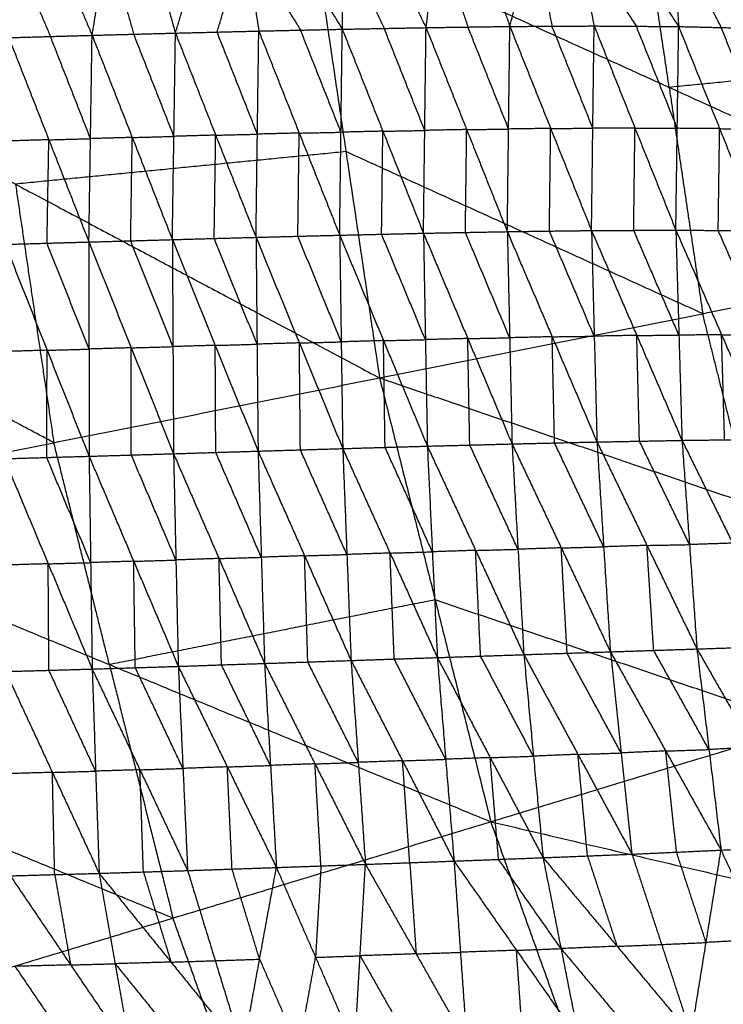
# Model space of a CAD drawing. Header units: millimetres. Extents: x -106 to 110, y -96 to 120.
# Tile 187 of 256: x -61 to -52, y -7 to 5. Entities that reach past the tile are written whole.
import ezdxf

# ---------------------------------------------------------------- set-up
doc = ezdxf.new("R2010")
doc.units = ezdxf.units.MM
doc.header["$MEASUREMENT"] = 0
doc.layers.add('Default', color=7, linetype='Continuous', true_color=0x000000)

msp = doc.modelspace()

# ---------------------------------------------------------------- linework, layer by layer
at = {"layer": 'Default'}
for points in [[(-59.672, 4.782, -1.58), (-59.476, 5.944, -0.633), (-59.28, 7.107, 0.313)], [(-59.28, 7.107, 0.313), (-58.949, 5.958, -0.651), (-58.618, 4.81, -1.614)], [(-58.618, 4.81, -1.614), (-58.266, 5.976, -0.671), (-57.913, 7.142, 0.273)], [(-57.913, 7.142, 0.273), (-57.739, 5.989, -0.686), (-57.564, 4.836, -1.645)], [(-57.913, 7.142, 0.273), (-57.211, 6.001, -0.699), (-56.508, 4.859, -1.67)], [(-56.545, 7.175, 0.239), (-56.527, 6.017, -0.715), (-56.508, 4.859, -1.67)], [(-56.545, 7.175, 0.239), (-55.997, 6.027, -0.725), (-55.449, 4.879, -1.69)], [(-55.449, 4.879, -1.69), (-55.31, 6.041, -0.739), (-55.171, 7.202, 0.212)], [(-55.171, 7.202, 0.212), (-54.78, 6.048, -0.746), (-54.389, 4.894, -1.704)], [(-54.389, 4.894, -1.704), (-54.089, 6.057, -0.758), (-53.789, 7.22, 0.188)], [(-53.789, 7.22, 0.188), (-53.556, 6.06, -0.761), (-53.323, 4.9, -1.711)], [(-53.789, 7.22, 0.188), (-53.021, 6.056, -0.761), (-52.254, 4.893, -1.71)], [(-52.397, 7.217, 0.169), (-52.325, 6.055, -0.77), (-52.254, 4.893, -1.71)], [(-52.397, 7.217, 0.169), (-51.787, 6.042, -0.765), (-51.178, 4.868, -1.699)], [(-60.64, 7.07, 0.361), (-60.156, 5.926, -0.609), (-59.672, 4.782, -1.58)], [(-52.374, 4.123, 3.907), (-52.557, 5.353, 3.907), (-52.739, 6.582, 3.907)], [(-56.886, 6.173, 3.952), (-56.462, 3.31, 3.952), (-56.037, 0.447, 3.952)], [(-56.886, 6.173, 3.952), (-52.374, 4.123, 3.907), (-47.862, 2.073, 3.861)], [(-58.091, 4.823, -1.63), (-57.915, 5.406, -1.158), (-57.739, 5.989, -0.686)], [(-57.739, 5.989, -0.686), (-57.387, 5.418, -1.172), (-57.036, 4.848, -1.657)], [(-56.527, 6.017, -0.715), (-56.253, 5.443, -1.198), (-55.978, 4.869, -1.68)], [(-55.31, 6.041, -0.739), (-55.114, 5.464, -1.218), (-54.919, 4.887, -1.697)], [(-54.089, 6.057, -0.758), (-53.973, 5.477, -1.233), (-53.856, 4.897, -1.707)], [(-53.556, 6.06, -0.761), (-53.172, 5.478, -1.236), (-52.789, 4.896, -1.71)], [(-52.325, 6.055, -0.77), (-52.021, 5.468, -1.238), (-51.716, 4.88, -1.705)], [(-60.683, 5.911, -0.59), (-60.441, 5.339, -1.076), (-60.199, 4.767, -1.561)], [(-59.476, 5.944, -0.633), (-59.31, 5.37, -1.115), (-59.145, 4.796, -1.597)], [(-65.245, 5.35, 4.188), (-60.641, 2.899, 4.07), (-56.037, 0.447, 3.952)], [(-57.564, 4.836, -1.645), (-57.036, 4.848, -1.657), (-56.508, 4.859, -1.67)], [(-56.541, 2.253, -2.666), (-56.525, 3.556, -2.168), (-56.508, 4.859, -1.67)], [(-56.508, 4.859, -1.67), (-55.978, 4.869, -1.68), (-55.449, 4.879, -1.69)], [(-56.508, 4.859, -1.67), (-55.995, 3.568, -2.18), (-55.481, 2.278, -2.689)], [(-55.465, 3.578, -2.19), (-55.722, 4.224, -1.935), (-55.978, 4.869, -1.68)], [(-55.481, 2.278, -2.689), (-55.465, 3.578, -2.19), (-55.449, 4.879, -1.69)], [(-55.449, 4.879, -1.69), (-54.919, 4.887, -1.697), (-54.389, 4.894, -1.704)], [(-55.449, 4.879, -1.69), (-54.935, 3.589, -2.198), (-54.421, 2.298, -2.705)], [(-54.405, 3.596, -2.205), (-54.662, 4.241, -1.951), (-54.919, 4.887, -1.697)], [(-54.421, 2.298, -2.705), (-54.405, 3.596, -2.205), (-54.389, 4.894, -1.704)], [(-54.389, 4.894, -1.704), (-53.856, 4.897, -1.707), (-53.323, 4.9, -1.711)], [(-54.389, 4.894, -1.704), (-53.873, 3.603, -2.208), (-53.356, 2.312, -2.712)], [(-53.34, 3.606, -2.212), (-53.598, 4.252, -1.96), (-53.856, 4.897, -1.707)], [(-53.356, 2.312, -2.712), (-53.34, 3.606, -2.212), (-53.323, 4.9, -1.711)], [(-53.323, 4.9, -1.711), (-52.807, 3.608, -2.21), (-52.29, 2.317, -2.708)], [(-53.323, 4.9, -1.711), (-52.789, 4.896, -1.71), (-52.254, 4.893, -1.71)], [(-52.272, 3.605, -2.209), (-52.53, 4.251, -1.96), (-52.789, 4.896, -1.71)], [(-52.29, 2.317, -2.708), (-52.272, 3.605, -2.209), (-52.254, 4.893, -1.71)], [(-52.254, 4.893, -1.71), (-51.736, 3.601, -2.2), (-51.218, 2.309, -2.691)], [(-52.254, 4.893, -1.71), (-51.716, 4.88, -1.705), (-51.178, 4.868, -1.699)], [(-51.198, 3.588, -2.195), (-51.457, 4.234, -1.95), (-51.716, 4.88, -1.705)], [(-60.725, 4.752, -1.542), (-60.199, 4.767, -1.561), (-59.672, 4.782, -1.58)], [(-60.725, 4.752, -1.542), (-60.219, 3.46, -2.054), (-59.712, 2.167, -2.565)], [(-59.692, 3.474, -2.073), (-59.945, 4.121, -1.817), (-60.199, 4.767, -1.561)], [(-59.712, 2.167, -2.565), (-59.692, 3.474, -2.073), (-59.672, 4.782, -1.58)], [(-59.672, 4.782, -1.58), (-59.145, 4.796, -1.597), (-58.618, 4.81, -1.614)], [(-59.672, 4.782, -1.58), (-59.164, 3.489, -2.091), (-58.657, 2.197, -2.602)], [(-58.637, 3.503, -2.108), (-58.891, 4.15, -1.853), (-59.145, 4.796, -1.597)], [(-58.657, 2.197, -2.602), (-58.637, 3.503, -2.108), (-58.618, 4.81, -1.614)], [(-58.618, 4.81, -1.614), (-58.091, 4.823, -1.63), (-57.564, 4.836, -1.645)], [(-58.618, 4.81, -1.614), (-58.109, 3.518, -2.125), (-57.599, 2.226, -2.637)], [(-57.582, 3.531, -2.141), (-57.836, 4.177, -1.885), (-58.091, 4.823, -1.63)], [(-57.599, 2.226, -2.637), (-57.582, 3.531, -2.141), (-57.564, 4.836, -1.645)], [(-57.564, 4.836, -1.645), (-57.053, 3.545, -2.155), (-56.541, 2.253, -2.666)], [(-56.525, 3.556, -2.168), (-56.78, 4.202, -1.913), (-57.036, 4.848, -1.657)], [(-48.227, 4.532, 3.861), (-50.301, 4.327, 3.884), (-52.374, 4.123, 3.907)], [(-52.374, 4.123, 3.907), (-52.162, 2.692, 3.907), (-51.95, 1.26, 3.907)], [(-59.164, 3.489, -2.091), (-59.428, 3.482, -2.082), (-59.692, 3.474, -2.073)], [(-59.184, 2.182, -2.584), (-59.174, 2.836, -2.338), (-59.164, 3.489, -2.091)], [(-59.164, 3.489, -2.091), (-58.901, 3.496, -2.1), (-58.637, 3.503, -2.108)], [(-58.109, 3.518, -2.125), (-58.373, 3.511, -2.117), (-58.637, 3.503, -2.108)], [(-58.128, 2.212, -2.62), (-58.118, 2.865, -2.372), (-58.109, 3.518, -2.125)], [(-58.109, 3.518, -2.125), (-57.845, 3.525, -2.133), (-57.582, 3.531, -2.141)], [(-57.053, 3.545, -2.155), (-57.317, 3.538, -2.148), (-57.582, 3.531, -2.141)], [(-57.07, 2.24, -2.651), (-57.061, 2.892, -2.403), (-57.053, 3.545, -2.155)], [(-57.053, 3.545, -2.155), (-56.789, 3.55, -2.162), (-56.525, 3.556, -2.168)], [(-55.995, 3.568, -2.18), (-56.26, 3.562, -2.174), (-56.525, 3.556, -2.168)], [(-56.011, 2.265, -2.678), (-56.003, 2.917, -2.429), (-55.995, 3.568, -2.18)], [(-55.995, 3.568, -2.18), (-55.73, 3.573, -2.185), (-55.465, 3.578, -2.19)], [(-54.935, 3.589, -2.198), (-55.2, 3.584, -2.194), (-55.465, 3.578, -2.19)], [(-54.951, 2.288, -2.697), (-54.943, 2.938, -2.448), (-54.935, 3.589, -2.198)], [(-54.935, 3.589, -2.198), (-54.67, 3.592, -2.201), (-54.405, 3.596, -2.205)], [(-53.873, 3.603, -2.208), (-54.139, 3.6, -2.206), (-54.405, 3.596, -2.205)], [(-53.889, 2.305, -2.709), (-53.881, 2.954, -2.459), (-53.873, 3.603, -2.208)], [(-53.873, 3.603, -2.208), (-53.606, 3.605, -2.21), (-53.34, 3.606, -2.212)], [(-52.807, 3.608, -2.21), (-53.073, 3.607, -2.211), (-53.34, 3.606, -2.212)], [(-52.823, 2.314, -2.71), (-52.815, 2.961, -2.46), (-52.807, 3.608, -2.21)], [(-52.807, 3.608, -2.21), (-52.539, 3.607, -2.209), (-52.272, 3.605, -2.209)], [(-51.736, 3.601, -2.2), (-52.004, 3.603, -2.205), (-52.272, 3.605, -2.209)], [(-51.754, 2.313, -2.7), (-51.745, 2.957, -2.45), (-51.736, 3.601, -2.2)], [(-51.736, 3.601, -2.2), (-51.467, 3.595, -2.198), (-51.198, 3.588, -2.195)], [(-60.219, 3.46, -2.054), (-60.484, 3.452, -2.044), (-60.748, 3.444, -2.034)], [(-60.242, 2.152, -2.546), (-60.23, 2.806, -2.3), (-60.219, 3.46, -2.054)], [(-60.219, 3.46, -2.054), (-59.955, 3.467, -2.063), (-59.692, 3.474, -2.073)], [(-56.462, 3.31, 3.952), (-58.551, 3.104, 4.011), (-60.641, 2.899, 4.07)], [(-51.95, 1.26, 3.907), (-54.206, 2.285, 3.929), (-56.462, 3.31, 3.952)], [(-60.641, 2.899, 4.07), (-60.399, 1.263, 4.07), (-60.156, -0.372, 4.07)], [(-57.599, 2.226, -2.637), (-57.07, 2.24, -2.651), (-56.541, 2.253, -2.666)], [(-56.541, 2.253, -2.666), (-56.011, 2.265, -2.678), (-55.481, 2.278, -2.689)], [(-56.541, 2.253, -2.666), (-56.522, 0.903, -2.776), (-56.502, -0.447, -2.886)], [(-56.541, 2.253, -2.666), (-55.987, 0.919, -2.79), (-55.432, -0.416, -2.914)], [(-55.457, 0.931, -2.801), (-55.734, 1.598, -2.739), (-56.011, 2.265, -2.678)], [(-55.481, 2.278, -2.689), (-54.951, 2.288, -2.697), (-54.421, 2.298, -2.705)], [(-55.481, 2.278, -2.689), (-55.457, 0.931, -2.801), (-55.432, -0.416, -2.914)], [(-55.481, 2.278, -2.689), (-54.921, 0.945, -2.812), (-54.361, -0.388, -2.934)], [(-54.391, 0.955, -2.82), (-54.671, 1.621, -2.758), (-54.951, 2.288, -2.697)], [(-54.421, 2.298, -2.705), (-53.889, 2.305, -2.709), (-53.356, 2.312, -2.712)], [(-54.421, 2.298, -2.705), (-54.391, 0.955, -2.82), (-54.361, -0.388, -2.934)], [(-54.421, 2.298, -2.705), (-53.854, 0.968, -2.825), (-53.287, -0.363, -2.945)], [(-53.322, 0.975, -2.829), (-53.605, 1.64, -2.769), (-53.889, 2.305, -2.709)], [(-53.356, 2.312, -2.712), (-52.823, 2.314, -2.71), (-52.29, 2.317, -2.708)], [(-53.356, 2.312, -2.712), (-53.322, 0.975, -2.829), (-53.287, -0.363, -2.945)], [(-53.356, 2.312, -2.712), (-52.784, 0.985, -2.828), (-52.212, -0.343, -2.944)], [(-52.251, 0.987, -2.826), (-52.537, 1.651, -2.768), (-52.823, 2.314, -2.71)], [(-52.29, 2.317, -2.708), (-52.251, 0.987, -2.826), (-52.212, -0.343, -2.944)], [(-52.29, 2.317, -2.708), (-51.754, 2.313, -2.7), (-51.218, 2.309, -2.691)], [(-52.29, 2.317, -2.708), (-51.712, 0.994, -2.818), (-51.134, -0.329, -2.928)], [(-51.176, 0.99, -2.81), (-51.465, 1.652, -2.755), (-51.754, 2.313, -2.7)], [(-60.771, 2.137, -2.526), (-60.242, 2.152, -2.546), (-59.712, 2.167, -2.565)], [(-60.771, 2.137, -2.526), (-60.241, 0.797, -2.65), (-59.71, -0.544, -2.773)], [(-59.711, 0.812, -2.669), (-59.976, 1.482, -2.608), (-60.242, 2.152, -2.546)], [(-59.712, 2.167, -2.565), (-59.184, 2.182, -2.584), (-58.657, 2.197, -2.602)], [(-59.712, 2.167, -2.565), (-59.711, 0.812, -2.669), (-59.71, -0.544, -2.773)], [(-59.712, 2.167, -2.565), (-59.177, 0.828, -2.69), (-58.642, -0.512, -2.814)], [(-58.649, 0.843, -2.708), (-58.917, 1.512, -2.646), (-59.184, 2.182, -2.584)], [(-58.657, 2.197, -2.602), (-58.128, 2.212, -2.62), (-57.599, 2.226, -2.637)], [(-58.657, 2.197, -2.602), (-58.649, 0.843, -2.708), (-58.642, -0.512, -2.814)], [(-58.657, 2.197, -2.602), (-58.115, 0.859, -2.727), (-57.573, -0.479, -2.852)], [(-57.586, 0.874, -2.744), (-57.857, 1.543, -2.682), (-58.128, 2.212, -2.62)], [(-57.599, 2.226, -2.637), (-57.586, 0.874, -2.744), (-57.573, -0.479, -2.852)], [(-57.599, 2.226, -2.637), (-57.051, 0.89, -2.761), (-56.502, -0.447, -2.886)], [(-56.522, 0.903, -2.776), (-56.796, 1.571, -2.713), (-57.07, 2.24, -2.651)], [(-60.156, -0.372, 4.07), (-62.458, 0.853, 4.129), (-64.76, 2.079, 4.188)], [(-56.037, 0.447, 3.952), (-51.95, 1.26, 3.907), (-47.862, 2.073, 3.861)], [(-51.346, -1.151, 3.907), (-51.648, 0.055, 3.907), (-51.95, 1.26, 3.907)], [(-58.115, 0.859, -2.727), (-57.851, 0.866, -2.736), (-57.586, 0.874, -2.744)], [(-57.051, 0.89, -2.761), (-57.319, 0.882, -2.753), (-57.586, 0.874, -2.744)], [(-57.051, 0.89, -2.761), (-56.786, 0.896, -2.768), (-56.522, 0.903, -2.776)], [(-57.038, -0.463, -2.869), (-57.044, 0.213, -2.815), (-57.051, 0.89, -2.761)], [(-55.987, 0.919, -2.79), (-56.254, 0.911, -2.783), (-56.522, 0.903, -2.776)], [(-55.987, 0.919, -2.79), (-55.722, 0.925, -2.796), (-55.457, 0.931, -2.801)], [(-55.967, -0.431, -2.9), (-55.977, 0.244, -2.845), (-55.987, 0.919, -2.79)], [(-54.921, 0.945, -2.812), (-55.189, 0.938, -2.806), (-55.457, 0.931, -2.801)], [(-54.921, 0.945, -2.812), (-54.656, 0.95, -2.816), (-54.391, 0.955, -2.82)], [(-54.896, -0.402, -2.924), (-54.909, 0.271, -2.868), (-54.921, 0.945, -2.812)], [(-53.854, 0.968, -2.825), (-54.122, 0.961, -2.822), (-54.391, 0.955, -2.82)], [(-53.854, 0.968, -2.825), (-53.588, 0.971, -2.827), (-53.322, 0.975, -2.829)], [(-53.824, -0.375, -2.939), (-53.839, 0.296, -2.882), (-53.854, 0.968, -2.825)], [(-52.784, 0.985, -2.828), (-53.053, 0.98, -2.828), (-53.322, 0.975, -2.829)], [(-52.784, 0.985, -2.828), (-52.518, 0.986, -2.827), (-52.251, 0.987, -2.826)], [(-52.75, -0.353, -2.944), (-52.767, 0.316, -2.886), (-52.784, 0.985, -2.828)], [(-51.712, 0.994, -2.818), (-51.982, 0.991, -2.822), (-52.251, 0.987, -2.826)], [(-51.673, -0.336, -2.936), (-51.693, 0.329, -2.877), (-51.712, 0.994, -2.818)], [(-51.712, 0.994, -2.818), (-51.444, 0.992, -2.814), (-51.176, 0.99, -2.81)], [(-60.241, 0.797, -2.65), (-60.509, 0.789, -2.639), (-60.777, 0.781, -2.629)], [(-60.246, -0.559, -2.753), (-60.243, 0.119, -2.701), (-60.241, 0.797, -2.65)], [(-60.241, 0.797, -2.65), (-59.976, 0.804, -2.66), (-59.711, 0.812, -2.669)], [(-59.177, 0.828, -2.69), (-59.444, 0.82, -2.679), (-59.711, 0.812, -2.669)], [(-59.177, 0.828, -2.69), (-58.913, 0.835, -2.699), (-58.649, 0.843, -2.708)], [(-59.176, -0.528, -2.794), (-59.177, 0.15, -2.742), (-59.177, 0.828, -2.69)], [(-58.115, 0.859, -2.727), (-58.382, 0.851, -2.718), (-58.649, 0.843, -2.708)], [(-58.108, -0.495, -2.833), (-58.111, 0.182, -2.78), (-58.115, 0.859, -2.727)], [(-64.275, -1.192, 4.188), (-60.156, -0.372, 4.07), (-56.037, 0.447, 3.952)], [(-56.037, 0.447, 3.952), (-55.334, -2.361, 3.952), (-54.63, -5.168, 3.952)], [(-56.037, 0.447, 3.952), (-51.346, -1.151, 3.907), (-46.655, -2.749, 3.861)], [(-59.453, -3.18, 4.07), (-59.804, -1.776, 4.07), (-60.156, -0.372, 4.07)], [(-54.361, -0.388, -2.934), (-53.824, -0.375, -2.939), (-53.287, -0.363, -2.945)], [(-53.287, -0.363, -2.945), (-52.75, -0.353, -2.944), (-52.212, -0.343, -2.944)], [(-53.287, -0.363, -2.945), (-53.203, -1.69, -2.786), (-53.118, -3.018, -2.628)], [(-53.287, -0.363, -2.945), (-52.655, -1.672, -2.787), (-52.023, -2.982, -2.628)], [(-52.117, -1.662, -2.786), (-52.434, -1.007, -2.865), (-52.75, -0.353, -2.944)], [(-52.212, -0.343, -2.944), (-51.673, -0.336, -2.936), (-51.134, -0.329, -2.928)], [(-52.212, -0.343, -2.944), (-52.117, -1.662, -2.786), (-52.023, -2.982, -2.628)], [(-52.212, -0.343, -2.944), (-51.571, -1.644, -2.78), (-50.929, -2.945, -2.615)], [(-58.642, -0.512, -2.814), (-58.108, -0.495, -2.833), (-57.573, -0.479, -2.852)], [(-57.532, -1.822, -2.692), (-57.82, -1.159, -2.763), (-58.108, -0.495, -2.833)], [(-57.573, -0.479, -2.852), (-57.038, -0.463, -2.869), (-56.502, -0.447, -2.886)], [(-57.573, -0.479, -2.852), (-57.532, -1.822, -2.692), (-57.491, -3.165, -2.532)], [(-57.573, -0.479, -2.852), (-56.985, -1.803, -2.71), (-56.397, -3.128, -2.567)], [(-56.45, -1.787, -2.726), (-56.744, -1.125, -2.798), (-57.038, -0.463, -2.869)], [(-56.502, -0.447, -2.886), (-55.967, -0.431, -2.9), (-55.432, -0.416, -2.914)], [(-56.502, -0.447, -2.886), (-56.45, -1.787, -2.726), (-56.397, -3.128, -2.567)], [(-56.502, -0.447, -2.886), (-55.904, -1.769, -2.741), (-55.306, -3.091, -2.595)], [(-55.369, -1.753, -2.754), (-55.668, -1.092, -2.827), (-55.967, -0.431, -2.9)], [(-55.432, -0.416, -2.914), (-54.896, -0.402, -2.924), (-54.361, -0.388, -2.934)], [(-55.432, -0.416, -2.914), (-55.369, -1.753, -2.754), (-55.306, -3.091, -2.595)], [(-55.432, -0.416, -2.914), (-54.822, -1.735, -2.765), (-54.212, -3.054, -2.616)], [(-54.286, -1.721, -2.775), (-54.591, -1.061, -2.849), (-54.896, -0.402, -2.924)], [(-54.361, -0.388, -2.934), (-54.286, -1.721, -2.775), (-54.212, -3.054, -2.616)], [(-54.361, -0.388, -2.934), (-53.739, -1.703, -2.781), (-53.118, -3.018, -2.628)], [(-53.203, -1.69, -2.786), (-53.513, -1.033, -2.863), (-53.824, -0.375, -2.939)], [(-60.782, -0.575, -2.732), (-60.246, -0.559, -2.753), (-59.71, -0.544, -2.773)], [(-60.782, -0.575, -2.732), (-60.227, -1.905, -2.591), (-59.671, -3.236, -2.45)], [(-59.69, -1.89, -2.612), (-59.968, -1.224, -2.682), (-60.246, -0.559, -2.753)], [(-59.71, -0.544, -2.773), (-59.176, -0.528, -2.794), (-58.642, -0.512, -2.814)], [(-59.71, -0.544, -2.773), (-59.69, -1.89, -2.612), (-59.671, -3.236, -2.45)], [(-59.71, -0.544, -2.773), (-59.146, -1.873, -2.633), (-58.582, -3.202, -2.493)], [(-58.612, -1.857, -2.653), (-58.894, -1.192, -2.724), (-59.176, -0.528, -2.794)], [(-58.642, -0.512, -2.814), (-58.612, -1.857, -2.653), (-58.582, -3.202, -2.493)], [(-58.642, -0.512, -2.814), (-58.067, -1.838, -2.673), (-57.491, -3.165, -2.532)], [(-64.275, -1.192, 4.188), (-59.453, -3.18, 4.07), (-54.63, -5.168, 3.952)], [(-54.822, -1.735, -2.765), (-55.096, -1.744, -2.76), (-55.369, -1.753, -2.754)], [(-54.822, -1.735, -2.765), (-54.554, -1.728, -2.77), (-54.286, -1.721, -2.775)], [(-54.759, -3.073, -2.606), (-54.791, -2.404, -2.685), (-54.822, -1.735, -2.765)], [(-53.739, -1.703, -2.781), (-54.013, -1.712, -2.778), (-54.286, -1.721, -2.775)], [(-53.739, -1.703, -2.781), (-53.471, -1.697, -2.784), (-53.203, -1.69, -2.786)], [(-53.665, -3.036, -2.622), (-53.702, -2.37, -2.701), (-53.739, -1.703, -2.781)], [(-52.655, -1.672, -2.787), (-52.929, -1.681, -2.786), (-53.203, -1.69, -2.786)], [(-52.655, -1.672, -2.787), (-52.386, -1.667, -2.786), (-52.117, -1.662, -2.786)], [(-52.57, -3, -2.628), (-52.613, -2.336, -2.707), (-52.655, -1.672, -2.787)], [(-51.571, -1.644, -2.78), (-51.844, -1.653, -2.783), (-52.117, -1.662, -2.786)], [(-59.146, -1.873, -2.633), (-58.879, -1.865, -2.643), (-58.612, -1.857, -2.653)], [(-58.067, -1.838, -2.673), (-58.339, -1.847, -2.663), (-58.612, -1.857, -2.653)], [(-58.067, -1.838, -2.673), (-57.799, -1.83, -2.683), (-57.532, -1.822, -2.692)], [(-58.036, -3.183, -2.513), (-58.051, -2.511, -2.593), (-58.067, -1.838, -2.673)], [(-56.985, -1.803, -2.71), (-57.258, -1.813, -2.701), (-57.532, -1.822, -2.692)], [(-56.985, -1.803, -2.71), (-56.717, -1.795, -2.718), (-56.45, -1.787, -2.726)], [(-56.944, -3.147, -2.55), (-56.964, -2.475, -2.63), (-56.985, -1.803, -2.71)], [(-55.904, -1.769, -2.741), (-56.177, -1.778, -2.733), (-56.45, -1.787, -2.726)], [(-55.904, -1.769, -2.741), (-55.637, -1.761, -2.748), (-55.369, -1.753, -2.754)], [(-55.851, -3.109, -2.581), (-55.878, -2.439, -2.661), (-55.904, -1.769, -2.741)], [(-60.227, -1.905, -2.591), (-60.5, -1.913, -2.579), (-60.774, -1.921, -2.568)], [(-60.227, -1.905, -2.591), (-59.958, -1.897, -2.601), (-59.69, -1.89, -2.612)], [(-60.218, -3.252, -2.427), (-60.223, -2.578, -2.509), (-60.227, -1.905, -2.591)], [(-59.146, -1.873, -2.633), (-59.418, -1.881, -2.622), (-59.69, -1.89, -2.612)], [(-59.126, -3.219, -2.471), (-59.136, -2.546, -2.552), (-59.146, -1.873, -2.633)], [(-55.334, -2.361, 3.952), (-57.393, -2.77, 4.011), (-59.453, -3.18, 4.07)], [(-50.642, -3.959, 3.907), (-52.988, -3.16, 3.929), (-55.334, -2.361, 3.952)], [(-54.63, -5.168, 3.952), (-50.642, -3.959, 3.907), (-46.655, -2.749, 3.861)], [(-53.118, -3.018, -2.628), (-52.57, -3, -2.628), (-52.023, -2.982, -2.628)], [(-52.023, -2.982, -2.628), (-51.476, -2.964, -2.622), (-50.929, -2.945, -2.615)], [(-52.023, -2.982, -2.628), (-51.871, -4.255, -2.125), (-51.718, -5.527, -1.622)], [(-52.023, -2.982, -2.628), (-51.311, -4.226, -2.123), (-50.6, -5.47, -1.618)], [(-56.397, -3.128, -2.567), (-55.851, -3.109, -2.581), (-55.306, -3.091, -2.595)], [(-55.2, -4.378, -2.088), (-55.526, -3.744, -2.335), (-55.851, -3.109, -2.581)], [(-55.306, -3.091, -2.595), (-54.759, -3.073, -2.606), (-54.212, -3.054, -2.616)], [(-55.306, -3.091, -2.595), (-55.2, -4.378, -2.088), (-55.095, -5.666, -1.581)], [(-55.306, -3.091, -2.595), (-54.638, -4.357, -2.099), (-53.969, -5.623, -1.603)], [(-54.091, -4.339, -2.11), (-54.425, -3.706, -2.358), (-54.759, -3.073, -2.606)], [(-54.212, -3.054, -2.616), (-53.665, -3.036, -2.622), (-53.118, -3.018, -2.628)], [(-54.212, -3.054, -2.616), (-54.091, -4.339, -2.11), (-53.969, -5.623, -1.603)], [(-54.212, -3.054, -2.616), (-53.528, -4.316, -2.117), (-52.845, -5.578, -1.617)], [(-52.981, -4.298, -2.122), (-53.323, -3.667, -2.372), (-53.665, -3.036, -2.622)], [(-53.118, -3.018, -2.628), (-52.981, -4.298, -2.122), (-52.845, -5.578, -1.617)], [(-53.118, -3.018, -2.628), (-52.418, -4.273, -2.125), (-51.718, -5.527, -1.622)], [(-51.871, -4.255, -2.125), (-52.22, -3.627, -2.377), (-52.57, -3, -2.628)], [(-60.766, -3.267, -2.404), (-60.218, -3.252, -2.427), (-59.671, -3.236, -2.45)], [(-59.671, -3.236, -2.45), (-59.126, -3.219, -2.471), (-58.582, -3.202, -2.493)], [(-59.671, -3.236, -2.45), (-59.627, -4.528, -1.94), (-59.583, -5.821, -1.431)], [(-59.671, -3.236, -2.45), (-59.067, -4.511, -1.963), (-58.464, -5.786, -1.477)], [(-59.453, -3.18, 4.07), (-59.051, -4.784, 4.07), (-58.649, -6.388, 4.07)], [(-58.523, -4.494, -1.985), (-58.825, -3.856, -2.228), (-59.126, -3.219, -2.471)], [(-58.582, -3.202, -2.493), (-58.036, -3.183, -2.513), (-57.491, -3.165, -2.532)], [(-58.582, -3.202, -2.493), (-58.523, -4.494, -1.985), (-58.464, -5.786, -1.477)], [(-58.582, -3.202, -2.493), (-57.962, -4.474, -2.005), (-57.341, -5.747, -1.518)], [(-57.416, -4.456, -2.025), (-57.726, -3.82, -2.269), (-58.036, -3.183, -2.513)], [(-57.491, -3.165, -2.532), (-56.944, -3.147, -2.55), (-56.397, -3.128, -2.567)], [(-57.491, -3.165, -2.532), (-57.416, -4.456, -2.025), (-57.341, -5.747, -1.518)], [(-57.491, -3.165, -2.532), (-56.853, -4.436, -2.043), (-56.215, -5.707, -1.553)], [(-56.306, -4.417, -2.06), (-56.625, -3.782, -2.305), (-56.944, -3.147, -2.55)], [(-56.397, -3.128, -2.567), (-56.306, -4.417, -2.06), (-56.215, -5.707, -1.553)], [(-56.397, -3.128, -2.567), (-55.746, -4.397, -2.074), (-55.095, -5.666, -1.581)], [(-60.766, -3.267, -2.404), (-60.174, -4.544, -1.918), (-59.583, -5.821, -1.431)], [(-59.627, -4.528, -1.94), (-59.923, -3.89, -2.184), (-60.218, -3.252, -2.427)], [(-51.311, -4.226, -2.123), (-51.591, -4.24, -2.124), (-51.871, -4.255, -2.125)], [(-54.638, -4.357, -2.099), (-54.919, -4.368, -2.094), (-55.2, -4.378, -2.088)], [(-54.638, -4.357, -2.099), (-54.364, -4.348, -2.104), (-54.091, -4.339, -2.11)], [(-54.532, -5.644, -1.592), (-54.585, -5.001, -1.846), (-54.638, -4.357, -2.099)], [(-53.528, -4.316, -2.117), (-53.81, -4.327, -2.113), (-54.091, -4.339, -2.11)], [(-53.528, -4.316, -2.117), (-53.255, -4.307, -2.12), (-52.981, -4.298, -2.122)], [(-53.407, -5.601, -1.61), (-53.468, -4.958, -1.863), (-53.528, -4.316, -2.117)], [(-52.418, -4.273, -2.125), (-52.7, -4.285, -2.124), (-52.981, -4.298, -2.122)], [(-52.418, -4.273, -2.125), (-52.144, -4.264, -2.125), (-51.871, -4.255, -2.125)], [(-52.281, -5.553, -1.62), (-52.35, -4.913, -1.872), (-52.418, -4.273, -2.125)], [(-58.649, -6.388, 4.07), (-61.06, -5.393, 4.129), (-63.471, -4.399, 4.188)], [(-57.962, -4.474, -2.005), (-58.242, -4.484, -1.995), (-58.523, -4.494, -1.985)], [(-57.962, -4.474, -2.005), (-57.689, -4.465, -2.015), (-57.416, -4.456, -2.025)], [(-57.902, -5.767, -1.497), (-57.932, -5.121, -1.751), (-57.962, -4.474, -2.005)], [(-56.853, -4.436, -2.043), (-57.134, -4.446, -2.034), (-57.416, -4.456, -2.025)], [(-56.853, -4.436, -2.043), (-56.579, -4.427, -2.051), (-56.306, -4.417, -2.06)], [(-56.778, -5.727, -1.535), (-56.816, -5.082, -1.789), (-56.853, -4.436, -2.043)], [(-55.746, -4.397, -2.074), (-56.026, -4.407, -2.067), (-56.306, -4.417, -2.06)], [(-55.746, -4.397, -2.074), (-55.473, -4.388, -2.081), (-55.2, -4.378, -2.088)], [(-55.655, -5.686, -1.567), (-55.7, -5.041, -1.821), (-55.746, -4.397, -2.074)], [(-60.174, -4.544, -1.918), (-60.456, -4.552, -1.905), (-60.737, -4.56, -1.892)], [(-60.174, -4.544, -1.918), (-59.901, -4.536, -1.929), (-59.627, -4.528, -1.94)], [(-60.145, -5.837, -1.406), (-60.16, -5.19, -1.662), (-60.174, -4.544, -1.918)], [(-59.067, -4.511, -1.963), (-59.347, -4.52, -1.952), (-59.627, -4.528, -1.94)], [(-59.067, -4.511, -1.963), (-58.795, -4.502, -1.974), (-58.523, -4.494, -1.985)], [(-59.023, -5.803, -1.454), (-59.045, -5.157, -1.709), (-59.067, -4.511, -1.963)], [(-62.668, -7.607, 4.188), (-58.649, -6.388, 4.07), (-54.63, -5.168, 3.952)], [(-54.63, -5.168, 3.952), (-53.655, -7.894, 3.952), (-52.68, -10.619, 3.952)], [(-54.63, -5.168, 3.952), (-49.805, -6.299, 3.907), (-44.98, -7.429, 3.861)], [(-51.718, -5.527, -1.622), (-51.159, -5.499, -1.62), (-50.6, -5.47, -1.618)], [(-53.969, -5.623, -1.603), (-53.407, -5.601, -1.61), (-52.845, -5.578, -1.617)], [(-53.407, -5.601, -1.61), (-53.22, -6.172, -1.152), (-53.033, -6.744, -0.693)], [(-52.845, -5.578, -1.617), (-52.281, -5.553, -1.62), (-51.718, -5.527, -1.622)], [(-52.845, -5.578, -1.617), (-52.47, -6.721, -0.7), (-52.096, -7.865, 0.217)], [(-51.907, -6.696, -0.703), (-52.094, -6.124, -1.161), (-52.281, -5.553, -1.62)], [(-52.096, -7.865, 0.217), (-51.907, -6.696, -0.703), (-51.718, -5.527, -1.622)], [(-51.718, -5.527, -1.622), (-51.2, -6.659, -0.715), (-50.682, -7.79, 0.193)], [(-57.341, -5.747, -1.518), (-56.778, -5.727, -1.535), (-56.215, -5.707, -1.553)], [(-56.778, -5.727, -1.535), (-56.812, -6.306, -1.067), (-56.846, -6.884, -0.599)], [(-56.351, -8.021, 0.32), (-56.283, -6.864, -0.616), (-56.215, -5.707, -1.553)], [(-56.215, -5.707, -1.553), (-55.655, -5.686, -1.567), (-55.095, -5.666, -1.581)], [(-56.215, -5.707, -1.553), (-55.574, -6.84, -0.637), (-54.933, -7.974, 0.279)], [(-55.655, -5.686, -1.567), (-55.614, -6.263, -1.102), (-55.574, -6.84, -0.637)], [(-55.095, -5.666, -1.581), (-54.532, -5.644, -1.592), (-53.969, -5.623, -1.603)], [(-55.095, -5.666, -1.581), (-55.014, -6.82, -0.651), (-54.933, -7.974, 0.279)], [(-55.095, -5.666, -1.581), (-54.305, -6.795, -0.668), (-53.515, -7.924, 0.245)], [(-53.742, -6.773, -0.679), (-54.137, -6.209, -1.136), (-54.532, -5.644, -1.592)], [(-53.969, -5.623, -1.603), (-53.742, -6.773, -0.679), (-53.515, -7.924, 0.245)], [(-53.969, -5.623, -1.603), (-53.033, -6.744, -0.693), (-52.096, -7.865, 0.217)], [(-60.707, -5.852, -1.38), (-60.145, -5.837, -1.406), (-59.583, -5.821, -1.431)], [(-60.707, -5.852, -1.38), (-59.943, -6.98, -0.477), (-59.178, -8.108, 0.427)], [(-60.145, -5.837, -1.406), (-60.044, -6.408, -0.941), (-59.943, -6.98, -0.477)], [(-59.583, -5.821, -1.431), (-59.023, -5.803, -1.454), (-58.464, -5.786, -1.477)], [(-59.583, -5.821, -1.431), (-59.38, -6.965, -0.502), (-59.178, -8.108, 0.427)], [(-59.583, -5.821, -1.431), (-58.674, -6.944, -0.531), (-57.766, -8.067, 0.369)], [(-59.023, -5.803, -1.454), (-58.849, -6.374, -0.993), (-58.674, -6.944, -0.531)], [(-58.464, -5.786, -1.477), (-57.902, -5.767, -1.497), (-57.341, -5.747, -1.518)], [(-58.464, -5.786, -1.477), (-58.115, -6.926, -0.554), (-57.766, -8.067, 0.369)], [(-57.554, -6.907, -0.574), (-57.728, -6.337, -1.036), (-57.902, -5.767, -1.497)], [(-57.766, -8.067, 0.369), (-57.554, -6.907, -0.574), (-57.341, -5.747, -1.518)], [(-57.341, -5.747, -1.518), (-56.846, -6.884, -0.599), (-56.351, -8.021, 0.32)], [(-57.674, -9.113, 4.07), (-58.162, -7.75, 4.07), (-58.649, -6.388, 4.07)], [(-53.033, -6.744, -0.693), (-52.751, -6.733, -0.697), (-52.47, -6.721, -0.7)], [(-52.47, -6.721, -0.7), (-52.189, -6.709, -0.702), (-51.907, -6.696, -0.703)], [(-51.2, -6.659, -0.715), (-51.554, -6.677, -0.709), (-51.907, -6.696, -0.703)], [(-55.574, -6.84, -0.637), (-55.928, -6.852, -0.627), (-56.283, -6.864, -0.616)], [(-55.574, -6.84, -0.637), (-55.294, -6.83, -0.644), (-55.014, -6.82, -0.651)], [(-54.305, -6.795, -0.668), (-54.659, -6.807, -0.66), (-55.014, -6.82, -0.651)], [(-54.305, -6.795, -0.668), (-54.024, -6.784, -0.674), (-53.742, -6.773, -0.679)], [(-54.224, -7.949, 0.262), (-54.264, -7.372, -0.203), (-54.305, -6.795, -0.668)], [(-53.033, -6.744, -0.693), (-53.387, -6.759, -0.686), (-53.742, -6.773, -0.679)], [(-53.742, -6.773, -0.679), (-53.274, -7.334, -0.224), (-52.805, -7.894, 0.231)], [(-59.943, -6.98, -0.477), (-59.661, -6.972, -0.489), (-59.38, -6.965, -0.502)], [(-58.674, -6.944, -0.531), (-59.027, -6.954, -0.517), (-59.38, -6.965, -0.502)], [(-59.38, -6.965, -0.502), (-58.926, -7.526, -0.052), (-58.472, -8.088, 0.398)], [(-58.674, -6.944, -0.531), (-58.394, -6.935, -0.543), (-58.115, -6.926, -0.554)], [(-58.115, -6.926, -0.554), (-57.834, -6.917, -0.564), (-57.554, -6.907, -0.574)], [(-57.554, -6.907, -0.574), (-57.306, -7.476, -0.115), (-57.058, -8.044, 0.344)], [(-57.058, -8.044, 0.344), (-56.952, -7.464, -0.127), (-56.846, -6.884, -0.599)], [(-56.846, -6.884, -0.599), (-56.564, -6.874, -0.608), (-56.283, -6.864, -0.616)], [(-56.283, -6.864, -0.616), (-55.962, -7.431, -0.158), (-55.642, -7.997, 0.299)], [(-59.943, -6.98, -0.477), (-60.295, -6.989, -0.46), (-60.647, -6.998, -0.443)], [(-60.647, -6.998, -0.443), (-60.265, -7.562, 0.009), (-59.883, -8.126, 0.461)], [(-52.68, -10.619, 3.952), (-48.83, -9.024, 3.907), (-44.98, -7.429, 3.861)]]:
    msp.add_open_spline(points, degree=2, dxfattribs=at)

doc.saveas('drawing.dxf')
